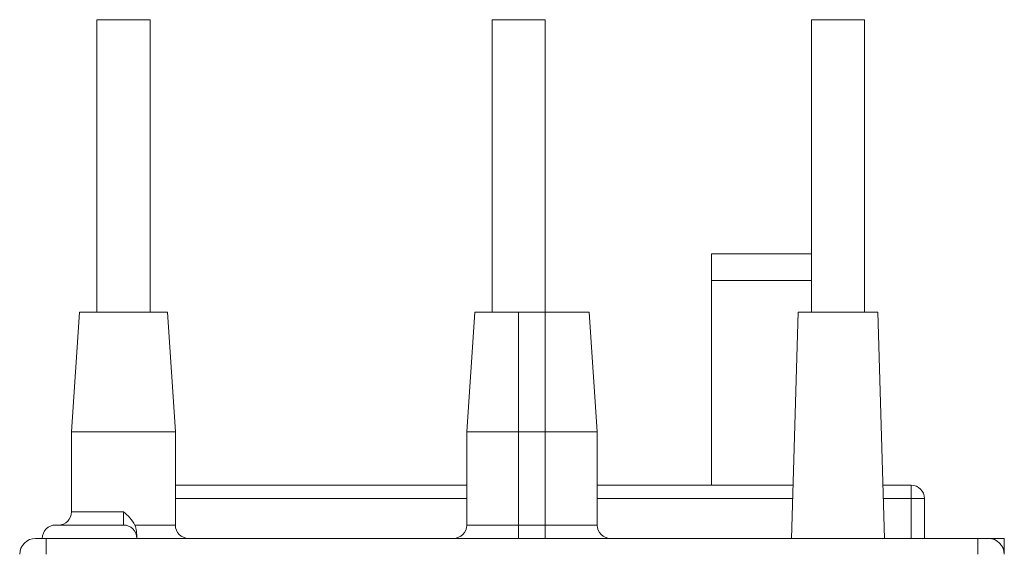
# Model space of a CAD drawing. Header units: millimetres. Extents: x 0 to 420, y 0 to 297.
# Tile 6 of 16: x 94 to 131, y 231 to 251. Entities that reach past the tile are written whole.
import ezdxf

# ---------------------------------------------------------------- set-up
doc = ezdxf.new("R2010")
doc.units = ezdxf.units.MM

msp = doc.modelspace()

# ---------------------------------------------------------------- linework, layer by layer
at = {"color": 7, "linetype": 'Continuous', "lineweight": 15}
for p, q in [((97.083, 251.18), (97.083, 240.18)), ((99.083, 251.18), (97.083, 251.18)), ((99.083, 240.18), (99.083, 251.18)), ((111.933, 251.18), (111.933, 240.18)), ((113.933, 251.18), (111.933, 251.18)), ((113.933, 240.18), (113.933, 251.18)), ((123.933, 251.18), (123.933, 240.18)), ((125.933, 251.18), (123.933, 251.18)), ((125.933, 240.18), (125.933, 251.18)), ((120.183, 242.38), (120.183, 241.38)), ((120.183, 242.38), (123.933, 242.38)), ((120.183, 241.38), (120.183, 233.68)), ((120.183, 241.38), (123.933, 241.38)), ((96.433, 240.18), (96.133, 235.68)), ((98.083, 240.18), (96.433, 240.18)), ((99.733, 240.18), (98.083, 240.18)), ((100.033, 235.68), (99.733, 240.18)), ((111.283, 240.18), (110.983, 235.68)), ((111.283, 240.18), (112.933, 240.18)), ((112.933, 235.68), (112.933, 240.18)), ((112.933, 240.18), (113.933, 240.18)), ((113.933, 235.68), (113.933, 240.18)), ((115.583, 240.18), (113.933, 240.18)), ((115.883, 235.68), (115.583, 240.18)), ((123.433, 240.18), (123.181, 231.68)), ((124.933, 240.18), (123.433, 240.18)), ((126.433, 240.18), (124.933, 240.18)), ((126.686, 231.68), (126.433, 240.18)), ((96.133, 235.68), (96.133, 232.68)), ((98.083, 235.68), (96.133, 235.68)), ((100.033, 235.68), (98.083, 235.68)), ((100.033, 232.18), (100.033, 235.68)), ((110.983, 235.68), (110.983, 232.18)), ((110.983, 235.68), (112.933, 235.68)), ((112.933, 232.18), (112.933, 235.68)), ((112.933, 235.68), (113.933, 235.68)), ((115.883, 235.68), (113.933, 235.68)), ((113.933, 232.18), (113.933, 235.68)), ((115.883, 232.18), (115.883, 235.68)), ((100.033, 233.68), (110.983, 233.68)), ((115.883, 233.68), (123.24, 233.68)), ((126.626, 233.68), (127.683, 233.68)), ((127.683, 233.18), (127.683, 233.68)), ((110.983, 233.18), (100.033, 233.18)), ((123.225, 233.18), (115.883, 233.18)), ((127.683, 233.18), (126.641, 233.18)), ((127.683, 231.68), (127.683, 233.18)), ((127.683, 233.18), (128.183, 233.18)), ((128.183, 233.18), (128.183, 231.68)), ((96.133, 232.68), (98.083, 232.68)), ((98.083, 232.18), (98.083, 232.68)), ((95.533, 232.18), (98.083, 232.18)), ((98.511, 232.18), (100.033, 232.18)), ((110.983, 232.18), (112.933, 232.18)), ((112.933, 231.68), (112.933, 232.18)), ((112.933, 232.18), (113.933, 232.18)), ((113.933, 232.18), (113.933, 231.68)), ((113.933, 232.18), (115.883, 232.18)), ((94.783, 231.68), (95.183, 231.68)), ((95.183, 231.08), (95.183, 231.68)), ((95.183, 231.68), (130.183, 231.68)), ((98.583, 231.697), (98.583, 231.68)), ((130.183, 231.08), (130.183, 231.68)), ((130.183, 231.68), (130.583, 231.68)), ((130.583, 231.68), (130.683, 231.68)), ((130.683, 231.68), (131.183, 231.68)), ((130.683, 231.672), (130.683, 231.68)), ((131.183, 231.68), (131.183, 231.08))]:
    msp.add_line(p, q, dxfattribs=at)
for centre, radius, start, end in [((127.683, 233.18), 0.5, 0, 90), ((95.633, 232.68), 0.5, 270, 0), ((95.533, 231.68), 0.5, 90, 180), ((98.083, 231.68), 0.5, 0, 90), ((100.533, 232.18), 0.5, 180, 270), ((110.483, 232.18), 0.5, 270, 0), ((116.383, 232.18), 0.5, 180, 270), ((94.783, 231.08), 0.6, 90, 180), ((130.583, 231.08), 0.6, 0, 90)]:
    msp.add_arc(centre, radius, start, end, dxfattribs=at)
for points, knots in [([(98.083, 232.68), (98.084, 232.679), (98.168, 232.607), (98.341, 232.465), (98.454, 232.276), (98.511, 232.18)], [0, 0, 0, 0, 0.0078083, 0.4962982, 1, 1, 1, 1]), ([(98.511, 232.18), (98.526, 232.138), (98.557, 232.055), (98.574, 231.928), (98.582, 231.815), (98.583, 231.736), (98.583, 231.708), (98.583, 231.697)], [0, 0, 0, 0, 0.199159, 0.397779, 0.604845, 0.838443, 1, 1, 1, 1])]:
    msp.add_open_spline(points, degree=3, knots=knots, dxfattribs=at)

doc.saveas('drawing.dxf')
